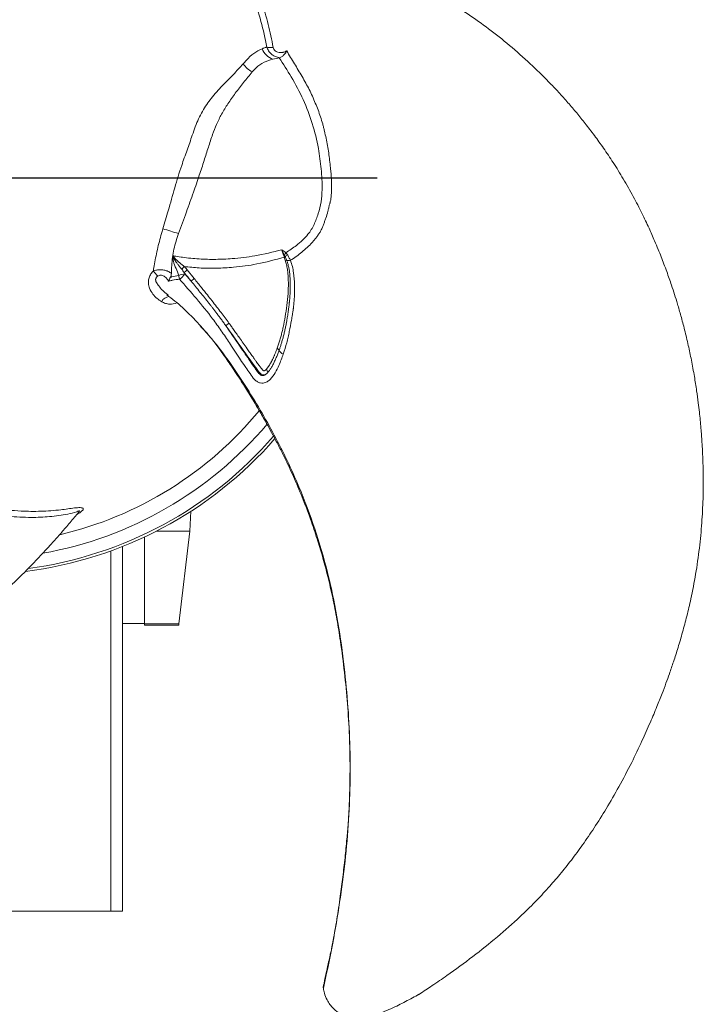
# Model space of a CAD drawing. Header units: millimetres. Extents: x 0 to 420, y 0 to 297.
# Tile 5 of 7: x 221 to 268, y 100 to 167. Entities that reach past the tile are written whole.
import ezdxf

# ---------------------------------------------------------------- set-up
doc = ezdxf.new("R2010")
doc.units = ezdxf.units.MM
doc.layers.add('AM_BOR', color=7, linetype='Continuous')

# ---------------------------------------------------------------- blocks, each defined once
blk = doc.blocks.new('SW_CENTERMARKSYMBOL_0')
at = {"layer": 'AM_BOR', "color": 0}
for p, q in [((0, 1), (0, 27.35)), ((-1, 0), (-27.35, 0)), ((0, 0), (-0.5, 0)), ((0, 0), (0, 0.5)), ((0, 0), (0, -0.5)), ((0, 0), (0.5, 0)), ((1, 0), (27.35, 0)), ((0, -1), (0, -27.35))]:
    blk.add_line(p, q, dxfattribs=at)

msp = doc.modelspace()

# ---------------------------------------------------------------- linework, layer by layer
at = {"color": 7, "linetype": 'Continuous', "lineweight": 15}
for p, q in [((238.7, 164.232), (238.717, 164.236)), ((238.991, 150.768), (239.061, 150.775)), ((239.022, 150.668), (239.11, 150.669)), ((239.105, 150.417), (239.035, 150.625)), ((239.035, 150.625), (239.133, 150.617)), ((232.217, 149.993), (232.046, 149.815)), ((232.424, 149.763), (232.896, 149.176)), ((239.105, 150.417), (239.213, 150.407)), ((232.217, 149.58), (232.25, 149.497)), ((232.25, 149.497), (232.689, 148.992)), ((232.896, 149.176), (232.689, 148.992)), ((231.068, 148.089), (231.123, 148.044)), ((233.316, 145.96), (233.381, 145.892)), ((233.381, 145.893), (233.446, 145.815)), ((235.271, 146.13), (235.057, 145.955)), ((238.562, 144.432), (238.693, 144.291)), ((237.826, 142.995), (237.918, 142.771)), ((232.602, 131.949), (232.673, 133.298)), ((232.602, 131.949), (230.33, 131.949)), ((231.861, 125.621), (232.602, 131.949)), ((229.517, 131.55), (229.517, 125.621)), ((228.017, 106.034), (228.017, 130.9)), ((228.017, 125.634), (229.517, 125.634)), ((231.861, 125.621), (229.517, 125.621)), ((229.517, 125.621), (229.517, 125.534)), ((229.517, 125.534), (231.844, 125.534)), ((227.217, 106.034), (208.817, 106.034)), ((228.017, 106.034), (227.217, 106.034))]:
    msp.add_line(p, q, dxfattribs=at)
at = {"color": 8, "linetype": 'Continuous', "lineweight": 15}
msp.add_line((227.217, 106.034), (227.217, 130.596), dxfattribs=at)
at = {"color": 7, "linetype": 'Continuous', "lineweight": 15, "flags": 128}
msp.add_lwpolyline([(232.424, 149.763), (232.32, 149.672), (232.217, 149.58)], dxfattribs=at)
at = {"color": 7, "linetype": 'Continuous', "lineweight": 15}
for centre, radius, start, end in [((237.539, 164.697), 1.574, 214.1695, 244.47998), ((247.354, 204.307), 54.331, 252.22613, 253.3918), ((239.637, 150.555), 0.616, 141.88977, 159.1023), ((239.754, 150.194), 0.801, 129.76396, 143.58245), ((239.321, 150.842), 0.448, 256.04795, 287.91987), ((232.275, 151.282), 2.685, 216.54343, 226.21252), ((232.393, 148.274), 1.232, 96.6607, 116.14369), ((233.348, 149.516), 1.504, 185.21259, 194.82726), ((231.322, 150.044), 1.078, 302.0851, 329.49535), ((239.077, 144.415), 0.404, 197.85036, 255.37799), ((218.017, 156.034), 25, 283.24055, 320.62147), ((218.017, 156.034), 26.001, 280.09976, 319.77819), ((218.017, 156.034), 26.877, 277.64945, 319.03984), ((218.017, 156.034), 27.05, 277.15913, 318.9151)]:
    msp.add_arc(centre, radius, start, end, dxfattribs=at)
at = {"color": 8, "linetype": 'Continuous', "lineweight": 15}
msp.add_arc((231.223, 147.35), 0.593, 92.19482, 155.79546, dxfattribs=at)
at = {"color": 7, "linetype": 'Continuous', "lineweight": 15}
msp.add_ellipse((231.983, 129.534), major_axis=(0.14, 4), ratio=0.017444, start_param=3.142202, end_param=3.351642, dxfattribs=at)
for points, knots in [([(251.152, 210.028), (251.138, 210.035), (250.815, 210.202), (250.124, 210.543), (248.783, 211.184), (247.089, 211.931), (245.103, 212.71), (243.316, 213.303), (241.77, 213.736), (240.478, 214.037), (239.239, 214.273), (237.997, 214.459), (236.694, 214.604), (235.287, 214.71), (233.732, 214.768), (232.012, 214.766), (230.271, 214.696), (228.641, 214.572), (227.253, 214.428), (226.095, 214.28), (225.149, 214.14), (224.363, 214.012), (223.605, 213.876), (222.765, 213.712), (221.799, 213.502), (220.748, 213.248), (219.642, 212.948), (218.345, 212.556), (216.857, 212.042), (215.232, 211.39), (213.663, 210.673), (212.209, 209.928), (211.022, 209.259), (210.096, 208.7), (209.435, 208.283), (208.91, 207.939), (208.477, 207.647), (208.066, 207.364), (207.638, 207.061), (207.166, 206.718), (206.627, 206.316), (205.978, 205.813), (205.213, 205.195), (204.415, 204.517), (203.607, 203.793), (202.855, 203.084), (202.163, 202.397), (201.582, 201.793), (201.089, 201.26), (200.682, 200.807), (200.321, 200.392), (199.99, 200.002), (199.653, 199.596), (199.315, 199.177), (198.963, 198.731), (198.534, 198.169), (198.003, 197.443), (197.368, 196.523), (196.685, 195.457), (196.011, 194.313), (195.398, 193.172), (194.875, 192.108), (194.423, 191.109), (194.036, 190.18), (193.693, 189.287), (193.383, 188.413), (193.087, 187.506), (192.735, 186.323), (192.349, 184.823), (191.984, 183.039), (191.719, 181.251), (191.556, 179.519), (191.49, 177.813), (191.517, 176.064), (191.633, 174.358), (191.815, 172.754), (192.041, 171.267), (192.319, 169.764), (192.675, 168.134), (193.115, 166.405), (193.519, 165.029), (193.832, 164.043), (194.046, 163.393), (194.308, 162.631), (194.55, 161.949), (194.71, 161.524), (194.76, 161.394)], [0, 0, 0, 0, 0.000462, 0.010942, 0.02316, 0.045156, 0.066619, 0.087311, 0.101809, 0.114946, 0.127238, 0.139826, 0.15279, 0.166784, 0.182425, 0.199763, 0.218776, 0.235141, 0.249239, 0.261005, 0.270466, 0.278176, 0.285086, 0.29382, 0.304105, 0.315086, 0.326697, 0.338932, 0.356364, 0.374701, 0.392444, 0.409217, 0.424872, 0.434422, 0.442601, 0.449055, 0.453861, 0.458796, 0.464571, 0.470164, 0.476961, 0.485491, 0.4957, 0.507568, 0.51812, 0.529557, 0.539871, 0.5486, 0.555749, 0.562586, 0.567627, 0.572891, 0.578451, 0.584018, 0.58962, 0.596138, 0.606059, 0.617743, 0.631104, 0.645687, 0.659277, 0.671589, 0.682681, 0.693493, 0.702994, 0.712533, 0.722467, 0.732826, 0.751138, 0.771014, 0.790117, 0.808178, 0.826121, 0.844461, 0.863951, 0.88057, 0.895643, 0.911252, 0.92822, 0.947152, 0.965837, 0.971674, 0.978346, 0.986407, 0.995832, 1, 1, 1, 1]), ([(248.211, 100.342), (248.224, 100.35), (248.53, 100.546), (249.17, 100.974), (250.396, 101.815), (251.89, 102.909), (253.558, 104.239), (254.965, 105.49), (256.113, 106.612), (257.019, 107.58), (257.843, 108.536), (258.625, 109.519), (259.403, 110.574), (260.198, 111.74), (261.025, 113.057), (261.884, 114.548), (262.694, 116.091), (263.402, 117.565), (263.97, 118.839), (264.421, 119.915), (264.774, 120.804), (265.055, 121.549), (265.317, 122.274), (265.594, 123.083), (265.896, 124.024), (266.201, 125.062), (266.494, 126.169), (266.803, 127.489), (267.102, 129.035), (267.35, 130.768), (267.513, 132.485), (267.596, 134.116), (267.61, 135.479), (267.589, 136.561), (267.558, 137.342), (267.522, 137.969), (267.486, 138.489), (267.446, 138.987), (267.398, 139.509), (267.337, 140.09), (267.258, 140.757), (267.148, 141.571), (266.995, 142.542), (266.806, 143.572), (266.583, 144.634), (266.345, 145.64), (266.096, 146.583), (265.864, 147.387), (265.649, 148.081), (265.46, 148.66), (265.281, 149.181), (265.109, 149.661), (264.925, 150.157), (264.732, 150.659), (264.522, 151.187), (264.25, 151.839), (263.886, 152.663), (263.406, 153.672), (262.825, 154.797), (262.171, 155.952), (261.49, 157.054), (260.83, 158.038), (260.19, 158.929), (259.579, 159.729), (258.978, 160.473), (258.376, 161.179), (257.738, 161.889), (256.89, 162.784), (255.784, 163.869), (254.421, 165.077), (253.005, 166.201), (251.587, 167.207), (250.142, 168.117), (248.614, 168.969), (247.079, 169.721), (245.599, 170.365), (244.198, 170.914), (242.757, 171.424), (241.168, 171.931), (239.451, 172.414), (238.057, 172.753), (237.046, 172.974), (236.376, 173.114), (235.585, 173.268), (234.874, 173.399), (234.426, 173.473), (234.288, 173.496)], [0, 0, 0, 0, 0.000462, 0.010941, 0.023159, 0.045156, 0.066618, 0.08731, 0.101809, 0.114945, 0.127237, 0.139825, 0.15279, 0.166784, 0.182424, 0.199762, 0.218776, 0.235141, 0.249238, 0.261004, 0.270465, 0.278175, 0.285086, 0.29382, 0.304105, 0.315085, 0.326696, 0.338932, 0.356364, 0.3747, 0.392444, 0.409216, 0.424872, 0.434421, 0.442601, 0.449054, 0.45386, 0.458796, 0.46457, 0.470164, 0.476961, 0.48549, 0.4957, 0.507568, 0.51812, 0.529557, 0.539871, 0.5486, 0.555749, 0.562586, 0.567626, 0.572891, 0.57845, 0.584018, 0.58962, 0.596138, 0.606059, 0.617742, 0.631104, 0.645687, 0.659277, 0.671588, 0.682681, 0.693493, 0.702994, 0.712533, 0.722467, 0.732826, 0.751138, 0.771014, 0.790117, 0.808177, 0.826121, 0.844461, 0.863951, 0.88057, 0.895643, 0.911252, 0.92822, 0.947151, 0.965837, 0.971674, 0.978346, 0.986407, 0.995832, 1, 1, 1, 1]), ([(236.237, 163.813), (236.308, 163.895), (236.543, 164.166), (236.958, 164.567), (237.336, 164.75), (237.526, 164.842)], [0, 0, 0, 0, 0.1761417, 0.5836866, 1, 1, 1, 1]), ([(237.526, 164.842), (237.555, 164.853), (237.611, 164.875), (237.694, 164.906), (237.774, 164.936), (237.825, 164.955), (237.851, 164.964)], [0, 0, 0, 0, 0.260771, 0.514361, 0.76077, 1, 1, 1, 1]), ([(238.258, 164.136), (238.103, 164.189), (237.955, 164.28), (237.702, 164.524), (237.598, 164.676), (237.526, 164.842)], [0, 0, 0, 0, 0.5, 0.5, 1, 1, 1, 1]), ([(238.284, 164.941), (238.2, 164.929), (238.117, 164.926), (237.968, 164.934), (237.902, 164.946), (237.851, 164.964)], [0, 0, 0, 0, 0.5, 0.5, 1, 1, 1, 1]), ([(238.717, 164.236), (238.691, 164.24), (238.575, 164.258), (238.377, 164.326), (238.144, 164.48), (237.955, 164.695), (237.885, 164.876), (237.851, 164.964)], [0, 0, 0, 0, 0.066707, 0.291954, 0.517984, 0.763908, 1, 1, 1, 1]), ([(238.284, 164.941), (238.296, 164.895), (238.32, 164.805), (238.414, 164.694), (238.54, 164.62), (238.711, 164.578), (238.856, 164.585), (239.036, 164.62), (239.132, 164.662), (239.215, 164.698)], [0, 0, 0, 0, 0.130781, 0.262022, 0.384606, 0.513495, 0.718977, 0.759458, 1, 1, 1, 1]), ([(239.215, 164.698), (239.214, 164.697), (239.168, 164.613), (239.067, 164.464), (238.894, 164.297), (238.775, 164.256), (238.717, 164.236)], [0, 0, 0, 0, 0.003701, 0.359919, 0.690888, 1, 1, 1, 1]), ([(239.215, 164.698), (239.294, 164.55), (239.379, 164.404), (239.552, 164.113), (239.641, 163.969), (239.818, 163.68), (239.907, 163.535), (240.084, 163.244), (240.172, 163.098), (240.342, 162.804), (240.425, 162.657), (240.585, 162.359), (240.663, 162.209), (240.888, 161.756), (241.028, 161.451), (241.285, 160.832), (241.404, 160.518), (241.565, 160.042), (241.615, 159.882), (241.683, 159.639), (241.704, 159.558), (241.744, 159.395), (241.763, 159.313), (241.82, 159.067), (241.857, 158.903), (241.928, 158.574), (241.961, 158.409), (242.02, 158.076), (242.045, 157.908), (242.093, 157.573), (242.114, 157.405), (242.154, 157.069), (242.172, 156.902), (242.198, 156.649), (242.206, 156.565), (242.223, 156.397), (242.231, 156.313), (242.251, 156.06), (242.259, 155.891), (242.267, 155.638), (242.268, 155.553), (242.267, 155.426), (242.266, 155.384), (242.266, 155.299), (242.266, 155.257), (242.263, 155.13), (242.259, 155.046), (242.246, 154.879), (242.237, 154.796), (242.222, 154.672), (242.217, 154.631), (242.206, 154.549), (242.2, 154.508), (242.185, 154.427), (242.175, 154.387), (242.158, 154.328), (242.151, 154.309), (242.139, 154.27), (242.132, 154.251), (242.115, 154.192), (242.104, 154.153), (242.084, 154.075), (242.076, 154.035), (242.048, 153.917), (242.029, 153.839), (241.967, 153.604), (241.922, 153.448), (241.846, 153.217), (241.82, 153.141), (241.765, 152.988), (241.737, 152.913), (241.676, 152.764), (241.646, 152.689), (241.582, 152.542), (241.548, 152.469), (241.491, 152.363), (241.471, 152.328), (241.428, 152.26), (241.405, 152.227), (241.36, 152.162), (241.337, 152.129), (241.29, 152.065), (241.267, 152.032), (241.196, 151.936), (241.146, 151.874), (241.044, 151.751), (240.991, 151.691), (240.829, 151.515), (240.716, 151.402), (240.482, 151.186), (240.362, 151.081), (240.115, 150.876), (239.988, 150.777), (239.729, 150.588), (239.596, 150.499), (239.459, 150.416)], [0, 0, 0, 0, 0.03125, 0.03125, 0.0625, 0.0625, 0.09375, 0.09375, 0.125, 0.125, 0.15625, 0.15625, 0.1875, 0.1875, 0.25, 0.25, 0.3125, 0.3125, 0.34375, 0.34375, 0.359375, 0.359375, 0.375, 0.375, 0.40625, 0.40625, 0.4375, 0.4375, 0.46875, 0.46875, 0.5, 0.5, 0.53125, 0.53125, 0.546875, 0.546875, 0.5625, 0.5625, 0.59375, 0.59375, 0.609375, 0.609375, 0.617187, 0.617187, 0.625, 0.625, 0.640625, 0.640625, 0.65625, 0.65625, 0.664062, 0.664062, 0.671875, 0.671875, 0.679687, 0.679687, 0.683594, 0.683594, 0.6875, 0.6875, 0.695312, 0.695312, 0.703125, 0.703125, 0.71875, 0.71875, 0.75, 0.75, 0.765625, 0.765625, 0.78125, 0.78125, 0.796875, 0.796875, 0.8125, 0.8125, 0.820312, 0.820312, 0.828125, 0.828125, 0.835937, 0.835937, 0.84375, 0.84375, 0.859375, 0.859375, 0.875, 0.875, 0.90625, 0.90625, 0.9375, 0.9375, 0.96875, 0.96875, 1, 1, 1, 1]), ([(238.258, 164.136), (238.055, 164.075), (237.642, 163.952), (237.181, 163.63), (236.945, 163.37), (236.861, 163.277)], [0, 0, 0, 0, 0.384244, 0.779503, 1, 1, 1, 1]), ([(239.152, 150.935), (239.395, 151.095), (239.792, 151.357), (240.286, 151.788), (240.722, 152.231), (241.091, 152.844), (241.365, 153.604), (241.568, 154.394), (241.65, 155.42), (241.57, 156.648), (241.374, 158.156), (240.986, 159.751), (240.359, 161.389), (239.566, 162.878), (238.976, 163.801), (238.7, 164.232)], [0, 0, 0, 0, 0.061565, 0.100547, 0.139482, 0.194259, 0.249385, 0.306308, 0.363112, 0.457107, 0.551153, 0.666696, 0.782709, 0.898371, 1, 1, 1, 1]), ([(230.769, 152.569), (230.89, 152.979), (231.167, 153.911), (231.566, 155.365), (231.988, 156.747), (232.412, 157.929), (232.722, 158.808), (233.031, 159.722), (233.445, 160.601), (234.082, 161.529), (234.814, 162.331), (235.57, 163.078), (236.015, 163.568), (236.237, 163.813)], [0, 0, 0, 0, 0.088332, 0.20042, 0.312401, 0.391263, 0.470152, 0.515841, 0.60481, 0.693872, 0.795738, 0.897914, 1, 1, 1, 1]), ([(231.825, 152.242), (232.005, 152.732), (232.351, 153.67), (232.83, 155), (233.236, 156.176), (233.569, 157.196), (233.861, 158.117), (234.132, 158.958), (234.432, 159.728), (234.782, 160.437), (235.214, 161.133), (235.716, 161.842), (236.273, 162.561), (236.661, 163.034), (236.861, 163.277)], [0, 0, 0, 0, 0.110477, 0.211322, 0.299251, 0.376237, 0.447325, 0.51707, 0.574994, 0.640423, 0.717134, 0.80422, 0.89939, 1, 1, 1, 1]), ([(154.69, 157.732), (154.691, 157.717), (154.708, 157.353), (154.758, 156.585), (154.873, 155.103), (155.073, 153.262), (155.392, 151.153), (155.771, 149.308), (156.169, 147.753), (156.555, 146.484), (156.97, 145.292), (157.43, 144.124), (157.956, 142.923), (158.568, 141.651), (159.295, 140.276), (160.157, 138.787), (161.088, 137.314), (162.01, 135.964), (162.829, 134.835), (163.536, 133.907), (164.13, 133.156), (164.634, 132.541), (165.131, 131.951), (165.693, 131.307), (166.357, 130.575), (167.104, 129.791), (167.916, 128.984), (168.904, 128.056), (170.093, 127.025), (171.47, 125.944), (172.876, 124.944), (174.247, 124.057), (175.421, 123.363), (176.368, 122.84), (177.06, 122.477), (177.62, 122.194), (178.089, 121.965), (178.54, 121.751), (179.016, 121.531), (179.549, 121.294), (180.167, 121.028), (180.927, 120.717), (181.845, 120.364), (182.831, 120.012), (183.862, 119.675), (184.852, 119.378), (185.793, 119.122), (186.606, 118.921), (187.314, 118.76), (187.91, 118.635), (188.451, 118.529), (188.953, 118.438), (189.474, 118.349), (190.006, 118.265), (190.568, 118.183), (191.269, 118.093), (192.163, 117.996), (193.278, 117.907), (194.542, 117.848), (195.87, 117.836), (197.165, 117.876), (198.347, 117.955), (199.439, 118.063), (200.437, 118.193), (201.381, 118.342), (202.294, 118.51), (203.227, 118.707), (204.427, 118.994), (205.919, 119.409), (207.647, 119.986), (209.328, 120.65), (210.909, 121.375), (212.42, 122.171), (213.921, 123.069), (215.34, 124.022), (216.638, 124.982), (217.814, 125.921), (218.975, 126.913), (220.209, 128.036), (221.487, 129.282), (222.477, 130.32), (223.174, 131.085), (223.63, 131.595), (224.159, 132.203), (224.628, 132.753), (224.916, 133.104), (225.004, 133.212)], [0, 0, 0, 0, 0.000461, 0.010941, 0.023159, 0.045155, 0.066618, 0.08731, 0.101808, 0.114945, 0.127237, 0.139825, 0.15279, 0.166784, 0.182424, 0.199762, 0.218775, 0.23514, 0.249238, 0.261004, 0.270465, 0.278175, 0.285085, 0.293819, 0.304105, 0.315085, 0.326696, 0.338932, 0.356364, 0.3747, 0.392443, 0.409216, 0.424872, 0.434421, 0.442601, 0.449054, 0.45386, 0.458796, 0.46457, 0.470163, 0.476961, 0.48549, 0.495699, 0.507568, 0.518119, 0.529556, 0.539871, 0.5486, 0.555748, 0.562586, 0.567626, 0.572891, 0.57845, 0.584018, 0.58962, 0.596138, 0.606059, 0.617742, 0.631104, 0.645687, 0.659277, 0.671588, 0.682681, 0.693493, 0.702994, 0.712533, 0.722467, 0.732826, 0.751138, 0.771014, 0.790116, 0.808177, 0.826121, 0.844461, 0.863951, 0.88057, 0.895643, 0.911252, 0.92822, 0.947151, 0.965837, 0.971674, 0.978346, 0.986407, 0.995832, 1, 1, 1, 1]), ([(230.117, 149.683), (230.141, 149.845), (230.219, 150.378), (230.411, 151.284), (230.621, 152.084), (230.75, 152.508), (230.769, 152.569)], [0, 0, 0, 0, 0.16847, 0.5533194, 0.9363752, 1, 1, 1, 1]), ([(231.825, 152.242), (231.712, 151.89), (231.485, 151.178), (231.364, 150.259), (231.352, 149.708), (231.348, 149.531)], [0, 0, 0, 0, 0.3990252, 0.8076922, 1, 1, 1, 1]), ([(231.456, 150.718), (231.476, 150.715), (231.659, 150.685), (231.871, 150.652), (232.443, 150.574), (233.235, 150.497), (234.369, 150.468), (235.642, 150.526), (237.163, 150.711), (238.262, 150.982), (238.869, 151.132)], [0, 0, 0, 0, 0.007807, 0.071021, 0.082176, 0.230124, 0.379192, 0.528279, 0.739697, 1, 1, 1, 1]), ([(238.869, 151.132), (238.869, 151.131), (238.971, 151.08), (239.062, 151.007), (239.152, 150.935)], [0, 0, 0, 0, 0.005893, 1, 1, 1, 1]), ([(238.991, 150.768), (238.988, 150.779), (238.981, 150.802), (238.97, 150.837), (238.959, 150.873), (238.947, 150.909), (238.935, 150.945), (238.922, 150.982), (238.909, 151.019), (238.896, 151.056), (238.882, 151.094), (238.873, 151.119), (238.869, 151.132)], [0, 0, 0, 0, 0.0957092, 0.1921244, 0.2893437, 0.3874623, 0.4865723, 0.5867628, 0.6881197, 0.7907258, 0.8946605, 1, 1, 1, 1]), ([(238.869, 151.132), (238.887, 151.099), (238.905, 151.067), (238.939, 151.004), (238.956, 150.973), (239.005, 150.883), (239.035, 150.827), (239.061, 150.775)], [0, 0, 0, 0, 0.25, 0.25, 0.5, 0.5, 1, 1, 1, 1]), ([(231.85, 149.38), (231.787, 149.541), (231.662, 149.863), (231.483, 150.279), (231.443, 150.58), (231.455, 150.702), (231.456, 150.718)], [0, 0, 0, 0, 0.370975, 0.742256, 0.966915, 1, 1, 1, 1]), ([(232.046, 149.815), (232.034, 149.83), (232.009, 149.861), (231.97, 149.911), (231.926, 149.966), (231.877, 150.027), (231.824, 150.093), (231.768, 150.163), (231.703, 150.249), (231.631, 150.35), (231.574, 150.447), (231.53, 150.531), (231.492, 150.613), (231.469, 150.679), (231.456, 150.718)], [0, 0, 0, 0, 0.0512889, 0.1094484, 0.1744823, 0.246393, 0.3243084, 0.4067334, 0.4937896, 0.6215656, 0.7508896, 0.8042703, 0.8857138, 1, 1, 1, 1]), ([(231.456, 150.718), (231.463, 150.707), (231.478, 150.684), (231.503, 150.649), (231.531, 150.614), (231.562, 150.577), (231.595, 150.539), (231.632, 150.499), (231.671, 150.459), (231.714, 150.418), (231.76, 150.375), (231.821, 150.323), (231.893, 150.262), (231.972, 150.196), (232.044, 150.136), (232.109, 150.083), (232.166, 150.036), (232.201, 150.007), (232.217, 149.993)], [0, 0, 0, 0, 0.038424, 0.079287, 0.122636, 0.168518, 0.216975, 0.268053, 0.321791, 0.378232, 0.437418, 0.499387, 0.606, 0.70341, 0.791567, 0.870409, 0.939891, 1, 1, 1, 1]), ([(239.035, 150.625), (238.42, 150.459), (237.299, 150.155), (235.739, 149.94), (234.42, 149.864), (233.295, 149.879), (232.557, 149.957), (232.217, 149.993)], [0, 0, 0, 0, 0.286453, 0.521957, 0.689404, 0.85682, 1, 1, 1, 1]), ([(239.242, 150.809), (239.284, 150.747), (239.322, 150.681), (239.393, 150.548), (239.427, 150.481), (239.459, 150.416)], [0, 0, 0, 0, 0.5, 0.5, 1, 1, 1, 1]), ([(230.117, 149.683), (230.185, 149.71), (230.33, 149.766), (230.578, 149.785), (230.826, 149.758), (231.076, 149.686), (231.244, 149.602), (231.334, 149.541), (231.348, 149.531)], [0, 0, 0, 0, 0.174286, 0.369331, 0.561969, 0.731713, 0.957159, 1, 1, 1, 1]), ([(232.217, 149.993), (232.232, 149.979), (232.261, 149.949), (232.303, 149.904), (232.345, 149.858), (232.385, 149.811), (232.411, 149.779), (232.424, 149.763)], [0, 0, 0, 0, 0.198847, 0.398117, 0.597964, 0.798541, 1, 1, 1, 1]), ([(238.562, 144.432), (238.578, 144.477), (238.61, 144.566), (238.656, 144.702), (238.7, 144.84), (238.743, 144.98), (238.784, 145.122), (238.824, 145.266), (238.862, 145.412), (238.899, 145.56), (238.934, 145.71), (239.009, 146.045), (239.111, 146.588), (239.221, 147.353), (239.3, 148.117), (239.323, 148.721), (239.314, 149.138), (239.3, 149.396), (239.28, 149.615), (239.254, 149.801), (239.225, 149.962), (239.191, 150.118), (239.152, 150.269), (239.12, 150.369), (239.105, 150.417)], [0, 0, 0, 0, 0.024026, 0.048266, 0.072725, 0.097405, 0.122309, 0.147442, 0.172806, 0.198405, 0.224241, 0.250317, 0.370388, 0.500383, 0.634933, 0.75047, 0.796299, 0.837844, 0.875152, 0.901567, 0.927221, 0.952152, 0.976397, 1, 1, 1, 1]), ([(239.213, 150.407), (239.221, 150.385), (239.239, 150.334), (239.267, 150.243), (239.299, 150.128), (239.337, 149.971), (239.372, 149.789), (239.401, 149.598), (239.423, 149.401), (239.439, 149.191), (239.448, 148.981), (239.453, 148.712), (239.449, 148.394), (239.432, 148.069), (239.415, 147.848), (239.405, 147.737), (239.399, 147.673), (239.394, 147.625), (239.389, 147.576), (239.383, 147.512), (239.376, 147.448), (239.368, 147.385), (239.361, 147.322), (239.351, 147.24), (239.337, 147.131), (239.321, 147.005), (239.3, 146.853), (239.274, 146.678), (239.242, 146.479), (239.203, 146.256), (239.157, 146.011), (239.102, 145.744), (239.04, 145.471), (238.973, 145.203), (238.904, 144.951), (238.834, 144.716), (238.765, 144.498), (238.716, 144.359), (238.693, 144.291)], [0, 0, 0, 0, 0.01036, 0.024475, 0.042422, 0.064302, 0.097826, 0.127398, 0.153461, 0.190065, 0.226149, 0.252705, 0.31723, 0.377624, 0.40876, 0.424318, 0.431295, 0.439869, 0.447643, 0.455414, 0.470953, 0.47872, 0.486486, 0.502011, 0.51886, 0.539783, 0.564601, 0.593655, 0.626779, 0.663938, 0.705142, 0.750387, 0.798532, 0.844019, 0.886917, 0.927224, 0.964918, 1, 1, 1, 1]), ([(239.459, 150.416), (239.512, 150.276), (239.555, 150.135), (239.625, 149.852), (239.652, 149.709), (239.717, 149.285), (239.738, 149.006), (239.752, 148.454), (239.745, 148.181), (239.725, 147.842), (239.721, 147.775), (239.713, 147.674), (239.71, 147.64), (239.704, 147.573), (239.702, 147.539), (239.696, 147.489), (239.696, 147.472), (239.692, 147.438), (239.69, 147.422), (239.685, 147.372), (239.682, 147.338), (239.675, 147.271), (239.669, 147.238), (239.664, 147.188), (239.664, 147.171), (239.661, 147.137), (239.659, 147.12), (239.645, 147.038), (239.635, 146.973), (239.619, 146.875), (239.613, 146.843), (239.604, 146.778), (239.6, 146.745), (239.587, 146.647), (239.576, 146.582), (239.554, 146.453), (239.543, 146.389), (239.487, 146.069), (239.439, 145.814), (239.357, 145.432), (239.329, 145.304), (239.27, 145.048), (239.239, 144.92), (239.137, 144.536), (239.062, 144.28), (238.975, 144.025)], [0, 0, 0, 0, 0.0625, 0.0625, 0.125, 0.125, 0.25, 0.25, 0.375, 0.375, 0.40625, 0.40625, 0.421875, 0.421875, 0.4375, 0.4375, 0.445313, 0.445313, 0.453125, 0.453125, 0.46875, 0.46875, 0.484375, 0.484375, 0.492188, 0.492188, 0.5, 0.5, 0.53125, 0.53125, 0.546875, 0.546875, 0.5625, 0.5625, 0.59375, 0.59375, 0.625, 0.625, 0.75, 0.75, 0.8125, 0.8125, 0.875, 0.875, 1, 1, 1, 1]), ([(230.683, 147.593), (230.573, 147.663), (230.354, 147.803), (230.071, 148.11), (229.856, 148.459), (229.764, 148.829), (229.786, 149.157), (229.898, 149.434), (230.03, 149.599), (230.106, 149.672), (230.117, 149.683)], [0, 0, 0, 0, 0.170741, 0.341473, 0.532317, 0.67357, 0.77985, 0.886717, 0.982542, 1, 1, 1, 1]), ([(231.137, 148.987), (231.124, 149.013), (231.078, 149.104), (230.987, 149.231), (230.858, 149.337), (230.738, 149.392), (230.62, 149.41), (230.506, 149.393), (230.444, 149.359), (230.417, 149.343)], [0, 0, 0, 0, 0.09814, 0.347686, 0.519244, 0.63981, 0.769682, 0.897265, 1, 1, 1, 1]), ([(231.284, 149.261), (231.235, 149.168), (231.185, 149.075), (231.137, 148.987), (231.137, 148.987)], [0, 0, 0, 0, 0.993807, 1, 1, 1, 1]), ([(231.894, 149.131), (231.738, 149.111), (231.512, 149.082), (231.259, 149.024), (231.163, 148.995), (231.137, 148.987)], [0, 0, 0, 0, 0.613303, 0.893167, 1, 1, 1, 1]), ([(231.348, 149.531), (231.344, 149.468), (231.337, 149.375), (231.297, 149.289), (231.284, 149.261)], [0, 0, 0, 0, 0.670774, 1, 1, 1, 1]), ([(231.284, 149.261), (231.307, 149.268), (231.493, 149.321), (231.683, 149.352), (231.85, 149.38)], [0, 0, 0, 0, 0.121847, 1, 1, 1, 1]), ([(238.975, 144.025), (238.88, 143.763), (238.723, 143.328), (238.426, 142.74), (238.167, 142.353), (237.873, 142.118), (237.637, 142.034), (237.404, 142.046), (237.191, 142.127), (236.936, 142.341), (236.708, 142.699), (236.125, 143.518), (235.491, 144.501), (234.745, 145.614), (234.014, 146.641), (233.054, 147.82), (232.281, 148.694), (231.894, 149.131)], [0, 0, 0, 0, 0.0783903, 0.1305443, 0.1836306, 0.2067705, 0.2308182, 0.2473667, 0.2640082, 0.285182, 0.3274231, 0.3698845, 0.5374913, 0.6213227, 0.70512, 0.8523563, 1, 1, 1, 1]), ([(232.896, 149.176), (233.062, 148.97), (233.363, 148.596), (233.766, 148.092), (234.111, 147.658), (234.421, 147.259), (234.723, 146.866), (235.005, 146.492), (235.184, 146.248), (235.271, 146.13)], [0, 0, 0, 0, 0.204994, 0.371667, 0.500022, 0.635516, 0.764001, 0.885491, 1, 1, 1, 1]), ([(235.057, 145.955), (235.002, 146.031), (234.894, 146.181), (234.735, 146.399), (234.58, 146.607), (234.432, 146.804), (234.29, 146.99), (234.154, 147.166), (234.026, 147.332), (233.742, 147.695), (233.299, 148.25), (232.891, 148.746), (232.689, 148.992)], [0, 0, 0, 0, 0.073496, 0.143866, 0.21107, 0.275105, 0.335943, 0.393585, 0.448035, 0.499301, 0.7523, 1, 1, 1, 1]), ([(231.044, 148.059), (231.226, 147.92), (231.769, 147.508), (232.525, 146.804), (233.076, 146.216), (233.316, 145.96)], [0, 0, 0, 0, 0.222673, 0.662092, 1, 1, 1, 1]), ([(233.446, 145.815), (233.665, 145.563), (234.081, 145.082), (234.605, 144.389), (235.019, 143.804), (235.364, 143.305), (235.692, 142.819), (236.114, 142.17), (236.621, 141.361), (237.167, 140.457), (237.625, 139.665), (238.007, 138.981), (238.369, 138.313), (238.748, 137.589), (239.112, 136.858), (239.441, 136.163), (239.85, 135.255), (240.346, 134.066), (240.876, 132.65), (241.319, 131.318), (241.689, 130.077), (242.03, 128.789), (242.35, 127.393), (242.633, 125.922), (242.907, 124.224), (243.153, 122.307), (243.361, 120.15), (243.475, 118.257), (243.521, 116.606), (243.525, 115.258), (243.496, 114), (243.452, 112.93), (243.399, 111.937), (243.302, 110.874), (243.183, 109.653), (243.033, 108.349), (242.883, 107.208), (242.744, 106.246), (242.623, 105.473), (242.499, 104.735), (242.396, 104.161), (242.318, 103.752), (242.274, 103.508), (242.22, 103.27), (242.149, 102.959), (242.052, 102.498), (241.914, 101.857), (241.792, 101.293), (241.714, 100.945), (241.697, 100.869)], [0, 0, 0, 0, 0.02111, 0.0402496, 0.0551596, 0.0667648, 0.0791407, 0.0927049, 0.1163544, 0.1402996, 0.1602682, 0.1748516, 0.1903724, 0.2087322, 0.2268474, 0.2423991, 0.257742, 0.2904462, 0.3248246, 0.3545334, 0.3803699, 0.4077264, 0.4396527, 0.4715755, 0.5028603, 0.5487044, 0.5941569, 0.6405605, 0.6689338, 0.6982837, 0.7252761, 0.747495, 0.7647819, 0.7870171, 0.8139477, 0.8412917, 0.8688163, 0.8857036, 0.9020181, 0.9177629, 0.9325303, 0.938639, 0.9437583, 0.9479083, 0.9537843, 0.9635686, 0.9772991, 0.9950028, 1, 1, 1, 1]), ([(237.918, 142.771), (237.791, 142.635), (237.541, 142.516), (236.935, 143.273), (235.852, 144.866), (235.057, 145.955)], [0.5884147, 0.5884147, 0.5884147, 0.5884147, 0.6247338, 0.6616264, 0.7949072, 0.7949072, 0.7949072, 0.7949072]), ([(235.057, 145.955), (235.169, 145.794), (235.281, 145.634), (235.502, 145.311), (235.612, 145.15), (235.942, 144.665), (236.16, 144.342), (236.49, 143.858), (236.6, 143.697), (236.821, 143.376), (236.933, 143.216), (237.103, 142.978), (237.16, 142.898), (237.249, 142.782), (237.279, 142.743), (237.344, 142.669), (237.38, 142.633), (237.441, 142.589), (237.463, 142.577), (237.51, 142.559), (237.536, 142.555), (237.587, 142.555), (237.612, 142.56), (237.659, 142.573), (237.682, 142.583), (237.724, 142.605), (237.745, 142.618), (237.784, 142.645), (237.802, 142.659), (237.856, 142.705), (237.888, 142.738), (237.918, 142.771)], [0, 0, 0, 0, 0.125, 0.125, 0.25, 0.25, 0.5, 0.5, 0.625, 0.625, 0.75, 0.75, 0.8125, 0.8125, 0.84375, 0.84375, 0.875, 0.875, 0.890625, 0.890625, 0.90625, 0.90625, 0.921875, 0.921875, 0.9375, 0.9375, 0.953125, 0.953125, 0.96875, 0.96875, 1, 1, 1, 1]), ([(235.271, 146.13), (235.318, 146.065), (235.421, 145.922), (235.589, 145.689), (235.782, 145.418), (236.002, 145.109), (236.247, 144.761), (236.485, 144.424), (236.696, 144.124), (236.865, 143.886), (237.005, 143.688), (237.123, 143.524), (237.221, 143.388), (237.307, 143.271), (237.38, 143.172), (237.436, 143.097), (237.479, 143.043), (237.51, 143.005), (237.538, 142.971), (237.564, 142.942), (237.587, 142.918), (237.608, 142.899), (237.623, 142.886), (237.637, 142.878), (237.648, 142.876), (237.66, 142.877), (237.673, 142.88), (237.688, 142.886), (237.704, 142.894), (237.721, 142.904), (237.748, 142.923), (237.784, 142.952), (237.811, 142.98), (237.826, 142.995)], [0, 0, 0, 0, 0.056252, 0.123308, 0.201167, 0.289832, 0.389301, 0.499577, 0.57898, 0.647085, 0.703891, 0.749399, 0.788154, 0.821889, 0.850607, 0.87431, 0.887069, 0.898533, 0.908709, 0.917605, 0.925237, 0.931627, 0.936813, 0.939136, 0.941631, 0.944514, 0.947925, 0.951952, 0.956647, 0.962043, 0.968162, 0.982952, 1, 1, 1, 1]), ([(237.826, 142.995), (237.837, 143.008), (237.861, 143.035), (237.895, 143.077), (237.929, 143.122), (237.963, 143.17), (237.998, 143.221), (238.032, 143.275), (238.067, 143.332), (238.102, 143.392), (238.137, 143.454), (238.172, 143.52), (238.207, 143.588), (238.242, 143.66), (238.277, 143.734), (238.312, 143.811), (238.348, 143.891), (238.383, 143.974), (238.419, 144.06), (238.455, 144.149), (238.49, 144.241), (238.526, 144.335), (238.55, 144.4), (238.562, 144.432)], [0, 0, 0, 0, 0.032036, 0.065535, 0.10052, 0.137012, 0.17503, 0.214589, 0.255705, 0.298389, 0.342653, 0.388508, 0.435963, 0.485026, 0.535704, 0.588005, 0.641934, 0.697498, 0.754702, 0.813549, 0.874046, 0.936195, 1, 1, 1, 1]), ([(238.693, 144.291), (238.677, 144.248), (238.646, 144.161), (238.597, 144.033), (238.548, 143.908), (238.497, 143.786), (238.443, 143.661), (238.386, 143.536), (238.326, 143.41), (238.266, 143.293), (238.207, 143.184), (238.148, 143.084), (238.09, 142.992), (238.032, 142.909), (237.976, 142.836), (237.937, 142.792), (237.918, 142.771)], [0, 0, 0, 0, 0.081369, 0.161345, 0.239903, 0.317014, 0.392665, 0.477873, 0.558923, 0.63566, 0.708013, 0.775908, 0.839221, 0.89779, 0.951454, 1, 1, 1, 1]), ([(224.999, 133.201), (225, 133.202), (225.008, 133.213), (225.008, 133.213), (225.009, 133.212)], [0, 0, 0, 0, 0.091686, 1, 1, 1, 1]), ([(241.697, 100.869), (241.698, 100.867), (241.698, 100.861), (241.7, 100.837), (241.703, 100.803), (241.705, 100.787), (241.707, 100.766), (241.707, 100.763)], [0, 0, 0, 0, 0.093313, 0.305313, 0.5165, 0.938267, 1, 1, 1, 1]), ([(241.707, 100.763), (241.714, 100.713), (241.724, 100.633), (241.795, 100.328), (241.923, 100.01), (242.144, 99.653), (242.439, 99.305), (242.879, 98.973), (243.478, 98.812), (244.077, 98.784), (244.794, 98.855), (245.687, 99.091), (246.681, 99.527), (247.5, 99.961), (247.992, 100.226), (248.173, 100.321), (248.205, 100.338), (248.224, 100.348), (248.232, 100.353), (248.237, 100.355), (248.238, 100.356), (248.237, 100.355), (248.231, 100.352), (248.221, 100.347), (248.214, 100.343), (248.211, 100.341)], [0, 0, 0, 0, 0.035856, 0.057227, 0.118784, 0.164449, 0.210167, 0.286414, 0.362787, 0.43477, 0.506905, 0.628385, 0.77477, 0.908815, 0.97582, 0.982754, 0.988228, 0.990214, 0.992211, 0.993201, 0.994202, 0.99508, 0.996326, 0.998651, 1, 1, 1, 1])]:
    msp.add_open_spline(points, degree=3, knots=knots, dxfattribs=at)
at = {"color": 8, "linetype": 'Continuous', "lineweight": 15}
for points, knots in [([(237.851, 164.964), (237.728, 165.551), (237.482, 166.726), (236.913, 168.427), (236.251, 169.932), (235.502, 171.245), (234.91, 172.128), (234.434, 172.74), (234.15, 173.101), (233.959, 173.379), (233.875, 173.556), (233.871, 173.637), (233.919, 173.678), (234.041, 173.671), (234.231, 173.598), (234.386, 173.508), (234.455, 173.468)], [0, 0, 0, 0, 0.1680579, 0.3364019, 0.5043368, 0.629558, 0.754821, 0.7971217, 0.8393475, 0.880633, 0.8958046, 0.9111052, 0.924618, 0.9435069, 0.9750527, 1, 1, 1, 1]), ([(234.288, 173.493), (234.255, 173.5), (234.21, 173.51), (234.171, 173.506), (234.158, 173.5), (234.156, 173.491), (234.163, 173.477), (234.203, 173.435), (234.43, 173.279), (234.879, 172.77), (235.531, 171.944), (236.252, 170.79), (236.921, 169.495), (237.504, 168.035), (237.973, 166.519), (238.181, 165.467), (238.284, 164.941)], [0, 0, 0, 0, 0.010407, 0.013989, 0.016021, 0.018071, 0.020291, 0.023985, 0.039839, 0.102529, 0.227015, 0.352449, 0.512056, 0.671711, 0.835855, 1, 1, 1, 1]), ([(230.417, 149.343), (230.409, 149.338), (230.372, 149.309), (230.329, 149.263), (230.288, 149.196), (230.268, 149.133), (230.271, 149.024), (230.339, 148.861), (230.51, 148.627), (230.745, 148.337), (230.96, 148.173), (231.068, 148.089)], [0, 0, 0, 0, 0.017773, 0.086534, 0.112275, 0.160552, 0.203841, 0.30744, 0.473457, 0.732833, 1, 1, 1, 1]), ([(231.722, 147.513), (231.554, 147.47), (231.285, 147.402), (230.936, 147.468), (230.767, 147.551), (230.683, 147.593)], [0, 0, 0, 0, 0.455843, 0.7273053, 1, 1, 1, 1]), ([(233.304, 145.947), (233.567, 145.659), (234.276, 144.886), (235.288, 143.515), (236.387, 141.884), (237.414, 140.21), (238.371, 138.503), (239.252, 136.76), (240.205, 134.639), (241.158, 132.11), (242.027, 129.148), (242.666, 126.107), (243.092, 123.135), (243.377, 120.269), (243.532, 117.498), (243.546, 114.698), (243.422, 111.885), (243.162, 109.072), (242.779, 106.275), (242.296, 103.496), (241.904, 101.674), (241.707, 100.763)], [0, 0, 0, 0, 0.024822, 0.066715, 0.108673, 0.150402, 0.191888, 0.233234, 0.27456, 0.339652, 0.404822, 0.469922, 0.53503, 0.59318, 0.651288, 0.709389, 0.767537, 0.825679, 0.883796, 0.941886, 1, 1, 1, 1]), ([(215.834, 134.392), (216.404, 134.205), (217.545, 133.831), (219.302, 133.473), (220.937, 133.294), (222.448, 133.286), (223.51, 133.357), (224.277, 133.463), (224.732, 133.529), (225.068, 133.555), (225.263, 133.539), (225.336, 133.503), (225.347, 133.44), (225.28, 133.338), (225.122, 133.21), (224.966, 133.121), (224.897, 133.082)], [0, 0, 0, 0, 0.168058, 0.336402, 0.504337, 0.629558, 0.754821, 0.797122, 0.839347, 0.880633, 0.895805, 0.911105, 0.924618, 0.943507, 0.975053, 1, 1, 1, 1]), ([(225.002, 133.213), (225.025, 133.239), (225.056, 133.273), (225.072, 133.308), (225.073, 133.322), (225.067, 133.329), (225.051, 133.33), (224.995, 133.315), (224.746, 133.198), (224.081, 133.063), (223.039, 132.912), (221.679, 132.864), (220.223, 132.933), (218.667, 133.158), (217.119, 133.509), (216.105, 133.856), (215.597, 134.029)], [0, 0, 0, 0, 0.0104069, 0.0139895, 0.016021, 0.0180707, 0.0202909, 0.0239852, 0.0398387, 0.102529, 0.2270152, 0.3524488, 0.5120559, 0.6717112, 0.8358546, 1, 1, 1, 1])]:
    msp.add_open_spline(points, degree=3, knots=knots, dxfattribs=at)
at = {"color": 7, "linetype": 'Continuous', "lineweight": 15}
for points in [[(238.7, 164.232), (238.554, 164.2), (238.406, 164.168), (238.258, 164.136)], [(239.022, 150.668), (239.011, 150.701), (239.001, 150.734), (238.991, 150.768)], [(239.035, 150.625), (239.03, 150.639), (239.026, 150.654), (239.022, 150.668)], [(239.061, 150.775), (239.078, 150.74), (239.094, 150.705), (239.11, 150.669)], [(239.11, 150.669), (239.118, 150.652), (239.126, 150.635), (239.133, 150.617)], [(239.133, 150.617), (239.162, 150.549), (239.188, 150.477), (239.213, 150.407)], [(239.152, 150.935), (239.183, 150.896), (239.213, 150.853), (239.242, 150.809)], [(232.217, 149.58), (232.163, 149.661), (232.106, 149.739), (232.046, 149.815)], [(232.689, 148.992), (232.533, 149.185), (232.376, 149.381), (232.217, 149.58)]]:
    msp.add_open_spline(points, degree=3, dxfattribs=at)

# ---------------------------------------------------------------- block references
at = {"layer": 'AM_BOR'}
msp.add_blockref('SW_CENTERMARKSYMBOL_0', (218.017, 156.034), dxfattribs=at)

doc.saveas('drawing.dxf')
